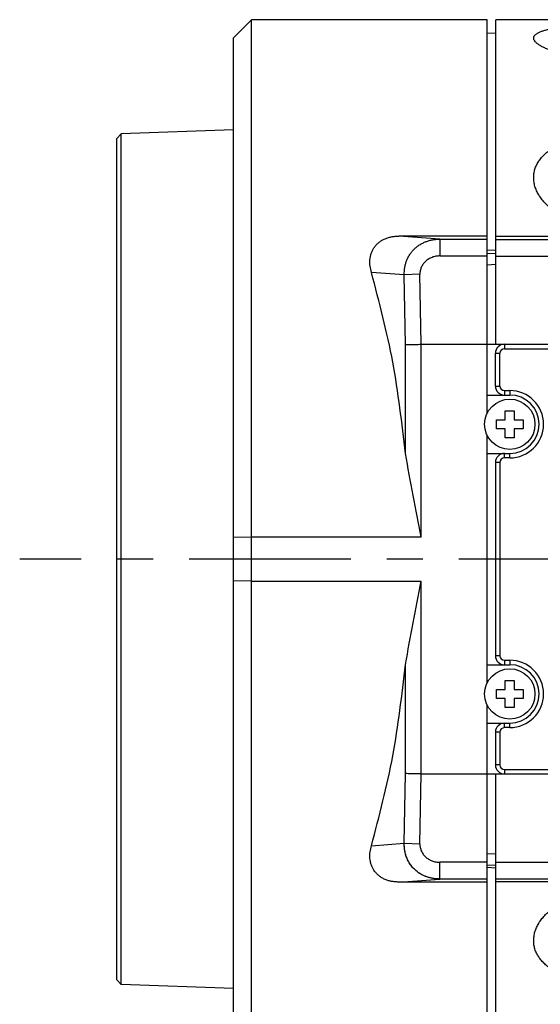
# Model space of a CAD drawing. Header units: inches. Extents: x -388 to 394, y -298 to 253.
# Tile 3 of 31: x -125 to -67, y -231 to -121. Entities that reach past the tile are written whole.
import ezdxf

# ---------------------------------------------------------------- set-up
doc = ezdxf.new("R2010")
doc.units = ezdxf.units.IN
doc.linetypes.add('CENTER', pattern=[30, 18, -4, 4, -4])
for name, color, linetype in [('1', 7, 'Continuous'), ('AXIS', 7, 'Continuous'), ('CURVE', 7, 'Continuous')]:
    doc.layers.add(name, color=color, linetype=linetype)

msp = doc.modelspace()

# ---------------------------------------------------------------- linework, layer by layer
at = {"color": 7, "linetype": 'Continuous'}
for p, q in [((-101.3112, -123.1371), (-99.3112, -121.1371)), ((-73.1112, -121.1371), (-99.3112, -121.1371)), ((-99.3112, -241.1371), (-99.3112, -121.1371)), ((-73.1112, -164.9375), (-73.1112, -121.1372)), ((42.814, -121.1371), (-72.1312, -121.1371)), ((-72.1312, -157.2371), (-72.1312, -121.1371)), ((-72.1312, -122.6371), (-73.1112, -122.6885)), ((-101.3112, -239.1371), (-101.3112, -123.1372)), ((-101.3112, -133.3831), (-113.8115, -133.8197)), ((-114.3112, -134.3371), (-113.8115, -133.8197)), ((-114.3112, -227.9371), (-114.3112, -134.3371)), ((-113.8115, -228.4546), (-113.8115, -133.8197)), ((-73.1112, -145.2118), (-82.9285, -145.2118)), ((-78.3607, -145.5501), (-82.9285, -145.2118)), ((-78.3607, -145.5501), (-73.1112, -145.5501)), ((-78.3607, -145.5501), (-78.3607, -147.4118)), ((38.4959, -145.2371), (-72.1312, -145.2371)), ((-72.1312, -145.5751), (38.4841, -145.5751)), ((-78.3607, -147.4118), (-73.1112, -147.4118)), ((-72.1312, -146.7719), (-73.1112, -146.8224)), ((-73.1112, -147.1448), (-72.1312, -147.0952)), ((-72.1312, -147.4279), (38.4841, -147.4279)), ((-73.1112, -148.3882), (-72.1312, -148.3386)), ((-82.3272, -149.5219), (-85.9789, -149.2514)), ((-80.5812, -149.4545), (-82.3272, -149.5219)), ((-82.1996, -157.2708), (-82.3272, -149.5219)), ((-80.4531, -157.2371), (-80.5812, -149.4545)), ((-82.1996, -169.4102), (-82.1996, -157.2708)), ((-80.4536, -157.2371), (43.5188, -157.2371)), ((-80.4536, -178.6881), (-80.4536, -157.2371)), ((-71.1812, -157.2371), (-71.1812, -157.7371)), ((-72.1812, -158.2371), (-71.6812, -158.2371)), ((-72.1812, -161.8871), (-72.1812, -158.2371)), ((-71.6812, -161.8871), (-71.6812, -158.2371)), ((-71.1812, -157.7371), (43.5188, -157.7371)), ((-72.1812, -161.8871), (-71.6812, -161.8871)), ((-73.1112, -162.8871), (-70.5812, -162.8871)), ((-71.1812, -162.3871), (-70.5812, -162.3871)), ((-71.1812, -162.3871), (-71.1812, -162.8871)), ((-70.5812, -162.3871), (-70.5812, -162.8871)), ((-73.1112, -194.9375), (-73.1112, -167.3367)), ((-73.1112, -169.3871), (-70.5812, -169.3871)), ((-71.1812, -169.8871), (-71.1812, -169.3871)), ((-70.5812, -169.8871), (-70.5812, -169.3871)), ((-71.6812, -170.3871), (-72.1812, -170.3871)), ((-72.1812, -170.3871), (-72.1812, -191.8871)), ((-71.6812, -170.3871), (-71.6812, -191.8871)), ((-70.5812, -169.8871), (-71.1812, -169.8871)), ((-99.3112, -178.6881), (-101.3112, -178.7293)), ((-80.4536, -178.6881), (-99.3112, -178.6881)), ((-99.3112, -183.5861), (-101.3112, -183.5449)), ((-99.3112, -183.5861), (-80.4536, -183.5861)), ((-80.4536, -205.0371), (-80.4536, -183.5861)), ((-71.6812, -191.8871), (-72.1812, -191.8871)), ((-71.1812, -192.3871), (-70.5812, -192.3871)), ((-71.1812, -192.3871), (-71.1812, -192.8871)), ((-70.5812, -192.3871), (-70.5812, -192.8871)), ((-82.1996, -205.0034), (-82.1996, -192.864)), ((-73.1112, -192.8871), (-70.5812, -192.8871)), ((-73.1112, -241.1371), (-73.1112, -197.3367)), ((-73.1112, -199.3871), (-70.5812, -199.3871)), ((-71.6812, -200.3871), (-72.1812, -200.3871)), ((-72.1812, -200.3871), (-72.1812, -204.0371)), ((-71.6812, -200.3871), (-71.6812, -204.0371)), ((-71.1812, -199.8871), (-71.1812, -199.3871)), ((-70.5812, -199.8871), (-71.1812, -199.8871)), ((-70.5812, -199.8871), (-70.5812, -199.3871)), ((-71.6812, -204.0371), (-72.1812, -204.0371)), ((-71.1812, -204.5371), (43.5188, -204.5371)), ((-71.1812, -204.5371), (-71.1812, -205.0371)), ((-82.3272, -212.7524), (-82.1996, -205.0034)), ((-80.5812, -212.8197), (-80.4531, -205.0371)), ((-80.4536, -205.0371), (43.5188, -205.0371)), ((-72.1312, -241.1371), (-72.1312, -205.0371)), ((-85.9789, -213.0229), (-82.3272, -212.7524)), ((-82.3272, -212.7524), (-80.5812, -212.8197)), ((-73.1112, -213.886), (-72.1312, -213.9356)), ((-73.1112, -214.8624), (-78.3607, -214.8624)), ((-78.3607, -216.7241), (-78.3607, -214.8624)), ((-73.1112, -215.1295), (-72.1312, -215.1791)), ((-72.1312, -215.5023), (-73.1112, -215.4519)), ((-72.1312, -214.8463), (38.4841, -214.8463)), ((-82.9285, -217.0625), (-78.3607, -216.7241)), ((-73.1112, -216.7241), (-78.3607, -216.7241)), ((-72.1312, -216.6991), (38.4841, -216.6991)), ((-73.1112, -217.0625), (-82.9285, -217.0625)), ((38.4959, -217.0371), (-72.1312, -217.0371)), ((-114.3112, -227.9371), (-113.8115, -228.4546)), ((-101.3112, -228.8911), (-113.8115, -228.4546))]:
    msp.add_line(p, q, dxfattribs=at)
for centre, radius, start, end in [((-71.1812, -158.2371), 1, 90, 180), ((-71.1812, -158.2371), 0.5, 90, 180), ((-71.1812, -161.8871), 1, 180, 270), ((-71.1812, -161.8871), 0.5, 180.000003, 270), ((-70.5812, -166.1371), 3.75, 270, 90), ((-70.5812, -166.1371), 3.25, 270, 90), ((-71.1812, -170.3871), 1, 90, 180), ((-71.1812, -170.3871), 0.5, 90, 180), ((-71.1812, -191.8871), 1, 180, 270), ((-71.1812, -191.8871), 0.5, 180, 270), ((-70.5812, -196.1371), 3.75, 270, 90), ((-70.5812, -196.1371), 3.25, 270, 90), ((-71.1812, -200.3871), 1, 90, 180), ((-71.1812, -200.3871), 0.5, 90, 179.99999), ((-71.1812, -204.0371), 1, 180, 270), ((-71.1812, -204.0371), 0.5, 180, 270)]:
    msp.add_arc(centre, radius, start, end, dxfattribs=at)
for points, knots in [([(-60.8812, -125.3012), (-61.1063, -125.299), (-61.5565, -125.2947), (-62.2243, -125.2593), (-62.8838, -125.2034), (-63.5209, -125.1261), (-64.1413, -125.0281), (-64.7246, -124.9127), (-65.2832, -124.7785), (-65.7906, -124.6323), (-66.2655, -124.4704), (-66.6218, -124.325), (-66.8876, -124.1998), (-67.0605, -124.1102), (-67.2223, -124.0173), (-67.3651, -123.9256), (-67.4957, -123.8312), (-67.6069, -123.7388), (-67.7048, -123.6439), (-67.7833, -123.5518), (-67.8472, -123.4575), (-67.8921, -123.366), (-67.92, -123.2731), (-67.9299, -123.1826), (-67.9202, -123.0934), (-67.893, -123.0059), (-67.8475, -122.9228), (-67.7835, -122.8412), (-67.7045, -122.7648), (-67.6062, -122.6895), (-67.4949, -122.6191), (-67.3639, -122.5501), (-67.2211, -122.4857), (-67.0591, -122.4231), (-66.8863, -122.3648), (-66.6952, -122.3085), (-66.4942, -122.2564), (-66.2762, -122.2066), (-66.0493, -122.1606), (-65.715, -122.1006), (-65.2797, -122.0357), (-64.7208, -121.9706), (-64.1385, -121.9172), (-63.5182, -121.8738), (-62.8821, -121.8408), (-62.223, -121.8176), (-61.556, -121.8032), (-61.1061, -121.8014), (-60.8812, -121.8006)], [0, 0, 0, 0, 0.67522716, 1.35053517, 2.00556796, 2.66058431, 3.27514949, 3.88968226, 4.44381347, 4.99802622, 5.47337366, 5.94846886, 6.15151537, 6.3545526, 6.53265962, 6.71076521, 6.86342708, 7.01607792, 7.14407426, 7.27206433, 7.37849048, 7.48485732, 7.57657061, 7.66803655, 7.75599938, 7.84406606, 7.94113519, 8.03840434, 8.1541612, 8.2699168, 8.40931793, 8.54873424, 8.71379408, 8.87885551, 9.06975534, 9.26065865, 9.4765149, 9.69237182, 9.93162631, 10.17088327, 10.71125782, 11.25172113, 11.85855154, 12.46534838, 13.11726146, 13.76918773, 14.44392029, 15.11863613, 15.11863613, 15.11863613, 15.11863613]), ([(-60.8812, -143.7631), (-61.3289, -143.7446), (-62.2256, -143.7076), (-63.5198, -143.4102), (-64.7342, -142.9452), (-65.6404, -142.4128), (-66.283, -141.9075), (-66.7014, -141.5084), (-67.069, -141.0786), (-67.3737, -140.6315), (-67.6181, -140.1624), (-67.7943, -139.6861), (-67.9018, -139.1991), (-67.9388, -138.7142), (-67.9027, -138.2329), (-67.7964, -137.7619), (-67.6195, -137.3089), (-67.3751, -136.8735), (-67.0689, -136.4669), (-66.7001, -136.084), (-66.2809, -135.7359), (-65.8065, -135.4167), (-65.2931, -135.135), (-64.7344, -134.8865), (-64.1471, -134.6763), (-63.3093, -134.4426), (-62.2194, -134.2419), (-61.3272, -134.2133), (-60.8812, -134.1991)], [0, 0, 0, 0, 1.341904, 2.68749977, 3.96169355, 5.23183643, 5.82174276, 6.41140816, 6.963435, 7.51543064, 8.0310108, 8.54644041, 9.03452291, 9.52244405, 9.9999339, 10.47741749, 10.96545647, 11.45366603, 11.97082533, 12.48812579, 13.04513523, 13.60224148, 14.20103729, 14.7997756, 15.43492176, 16.07046531, 17.40830441, 18.74559732, 18.74559732, 18.74559732, 18.74559732]), ([(-85.9789, -149.2514), (-86.0356, -149.0214), (-86.1491, -148.5613), (-86.1595, -147.9656), (-86.0962, -147.4988), (-86.0075, -147.156), (-85.8759, -146.8254), (-85.6985, -146.5089), (-85.475, -146.2167), (-85.2045, -145.9506), (-84.893, -145.7219), (-84.5421, -145.5314), (-84.1638, -145.3853), (-83.762, -145.2835), (-83.3486, -145.2224), (-83.0685, -145.2153), (-82.9285, -145.2118)], [0, 0, 0, 0, 0.70916333, 1.41831564, 1.76970619, 2.12070995, 2.47757166, 2.83450229, 3.20584009, 3.57722322, 3.96916881, 4.3612325, 4.77169139, 5.18230749, 5.60248011, 6.02229279, 6.02229279, 6.02229279, 6.02229279]), ([(-82.3272, -149.5219), (-82.3261, -149.3897), (-82.3239, -149.1252), (-82.2762, -148.7318), (-82.1942, -148.3454), (-82.0748, -147.9707), (-81.9182, -147.6109), (-81.7252, -147.2703), (-81.4964, -146.9528), (-81.2345, -146.6617), (-80.9422, -146.4008), (-80.6226, -146.1719), (-80.2798, -145.9781), (-79.9175, -145.8198), (-79.5407, -145.6976), (-79.1529, -145.6121), (-78.7584, -145.5596), (-78.4932, -145.5533), (-78.3607, -145.5501)], [0, 0, 0, 0, 0.39631827, 0.79293133, 1.18639223, 1.57977594, 1.9707178, 2.3616456, 2.75200315, 3.1423808, 3.53388385, 3.92537709, 4.31928684, 4.71320877, 5.10938646, 5.50563819, 5.903408, 6.30089565, 6.30089565, 6.30089565, 6.30089565]), ([(-78.3607, -147.4118), (-78.5098, -147.4195), (-78.8084, -147.4348), (-79.236, -147.5577), (-79.6277, -147.7498), (-79.9115, -147.9654), (-80.1059, -148.1665), (-80.2326, -148.3273), (-80.3413, -148.4989), (-80.4307, -148.6789), (-80.5002, -148.8665), (-80.549, -149.0593), (-80.5784, -149.2562), (-80.5803, -149.3884), (-80.5812, -149.4545)], [0, 0, 0, 0, 0.44660274, 0.89481682, 1.32307911, 1.74984817, 1.95560421, 2.16124711, 2.36268698, 2.56411802, 2.76288506, 2.9617141, 3.16006491, 3.35818016, 3.35818016, 3.35818016, 3.35818016]), ([(-82.1996, -169.4102), (-82.5874, -166.0049), (-83.3629, -159.1945), (-85.1069, -152.5656), (-85.9789, -149.2514)], [0, 0, 0, 0, 10.26732197, 20.53368515, 20.53368515, 20.53368515, 20.53368515]), ([(-82.1996, -157.2708), (-82.1268, -157.2699), (-81.9813, -157.2682), (-81.7266, -157.2651), (-81.4355, -157.2636), (-81.1079, -157.2602), (-80.7804, -157.2517), (-80.5622, -157.242), (-80.4531, -157.2371)], [0, 0, 0, 0, 0.21834047, 0.43668125, 0.76419058, 1.09169397, 1.41933889, 1.74698525, 1.74698525, 1.74698525, 1.74698525]), ([(-85.9789, -213.0229), (-85.1068, -209.7085), (-83.3626, -203.0797), (-82.5873, -196.2693), (-82.1996, -192.864)], [0, 0, 0, 0, 10.26671899, 20.5337025, 20.5337025, 20.5337025, 20.5337025]), ([(-80.4531, -205.0371), (-80.5258, -205.0337), (-80.6713, -205.0269), (-80.926, -205.0181), (-81.2171, -205.0131), (-81.5446, -205.0106), (-81.8721, -205.0071), (-82.0905, -205.0047), (-82.1996, -205.0034)], [0, 0, 0, 0, 0.21846246, 0.43691942, 0.76443306, 1.09196915, 1.41948055, 1.74698591, 1.74698591, 1.74698591, 1.74698591]), ([(-82.9285, -217.0625), (-83.0685, -217.0589), (-83.3486, -217.0518), (-83.762, -216.9907), (-84.1638, -216.8889), (-84.5421, -216.7428), (-84.8929, -216.5523), (-85.2045, -216.3236), (-85.475, -216.0575), (-85.6985, -215.7654), (-85.8759, -215.4488), (-86.0075, -215.1182), (-86.0962, -214.7754), (-86.1595, -214.3086), (-86.1491, -213.7129), (-86.0356, -213.2529), (-85.9789, -213.0229)], [0, 0, 0, 0, 0.41980719, 0.83997435, 1.25058435, 1.66103706, 2.05310212, 2.44504925, 2.81644698, 3.18779925, 3.5447353, 3.9016025, 4.25260566, 4.60399552, 5.31313869, 6.02229293, 6.02229293, 6.02229293, 6.02229293]), ([(-78.3607, -216.7241), (-78.4932, -216.7209), (-78.7584, -216.7146), (-79.1529, -216.6622), (-79.5407, -216.5766), (-79.9175, -216.4545), (-80.2798, -216.2961), (-80.6226, -216.1023), (-80.9422, -215.8735), (-81.2345, -215.6125), (-81.4964, -215.3215), (-81.7252, -215.004), (-81.9182, -214.6633), (-82.0748, -214.3035), (-82.1942, -213.9288), (-82.2762, -213.5424), (-82.3239, -213.149), (-82.3261, -212.8845), (-82.3272, -212.7524)], [0, 0, 0, 0, 0.39748765, 0.79525746, 1.19150918, 1.58768688, 1.98160881, 2.37551855, 2.7670118, 3.15851485, 3.54889249, 3.93925005, 4.33017785, 4.7211197, 5.11450342, 5.50796432, 5.90457738, 6.30089565, 6.30089565, 6.30089565, 6.30089565]), ([(-80.5812, -212.8197), (-80.5803, -212.8858), (-80.5784, -213.0181), (-80.549, -213.2149), (-80.5002, -213.4078), (-80.4307, -213.5954), (-80.3413, -213.7753), (-80.2326, -213.947), (-80.1059, -214.1077), (-79.9115, -214.3088), (-79.6277, -214.5244), (-79.236, -214.7165), (-78.8084, -214.8395), (-78.5098, -214.8548), (-78.3607, -214.8624)], [0, 0, 0, 0, 0.19811526, 0.39646609, 0.59529513, 0.79406218, 0.99549324, 1.19693312, 1.40257603, 1.60833208, 2.03510117, 2.46336348, 2.91157759, 3.35818035, 3.35818035, 3.35818035, 3.35818035]), ([(-60.8812, -228.0752), (-61.3272, -228.0609), (-62.2194, -228.0324), (-63.3092, -227.8316), (-64.147, -227.5979), (-64.7343, -227.3877), (-65.293, -227.1392), (-65.8065, -226.8575), (-66.2809, -226.5384), (-66.7001, -226.1902), (-67.0689, -225.8074), (-67.3751, -225.4008), (-67.6195, -224.9654), (-67.7964, -224.5124), (-67.9027, -224.0415), (-67.9388, -223.5601), (-67.9018, -223.0752), (-67.7943, -222.5883), (-67.6182, -222.1119), (-67.3738, -221.6428), (-67.069, -221.1957), (-66.7014, -220.7659), (-66.283, -220.3668), (-65.6405, -219.8614), (-64.7343, -219.3291), (-63.5198, -218.8641), (-62.2256, -218.5667), (-61.3289, -218.5297), (-60.8812, -218.5112)], [0, 0, 0, 0, 1.33724776, 2.67504174, 3.31059122, 3.94574337, 4.54449939, 5.14331283, 5.70040376, 6.25739792, 6.77469094, 7.29184283, 7.7800489, 8.26808444, 8.7455762, 9.2230742, 9.71098489, 10.1990569, 10.71448942, 11.23007256, 11.78207614, 12.3341109, 12.92379286, 13.5137158, 14.78383562, 16.05800608, 17.40364752, 18.74559723, 18.74559723, 18.74559723, 18.74559723])]:
    msp.add_open_spline(points, degree=3, knots=knots, dxfattribs=at)
for points in [[(-80.4536, -178.6881), (-80.7446, -177.1418), (-81.3266, -174.0492), (-81.9086, -170.9565), (-82.1996, -169.4102)], [(-82.1996, -192.864), (-81.9086, -191.3177), (-81.3266, -188.2251), (-80.7446, -185.1324), (-80.4536, -183.5861)]]:
    msp.add_open_spline(points, degree=3, dxfattribs=at)
at = {"layer": '1', "color": 7, "linetype": 'Continuous'}
for p, q in [((-71.0812, -164.6371), (-70.5812, -164.6371)), ((-71.0812, -165.6371), (-71.0812, -164.6371)), ((-70.5812, -164.6371), (-70.0812, -164.6371)), ((-70.0812, -164.6371), (-70.0812, -165.6371)), ((-72.0812, -166.1371), (-72.0812, -165.6371)), ((-72.0812, -165.6371), (-71.0812, -165.6371)), ((-72.0812, -166.6371), (-72.0812, -166.1371)), ((-70.0812, -165.6371), (-69.0812, -165.6371)), ((-69.0812, -165.6371), (-69.0812, -166.1371)), ((-69.0812, -166.1371), (-69.0812, -166.6371)), ((-71.0812, -166.6371), (-72.0812, -166.6371)), ((-71.0812, -167.6371), (-71.0812, -166.6371)), ((-69.0812, -166.6371), (-70.0812, -166.6371)), ((-70.0812, -166.6371), (-70.0812, -167.6371)), ((-70.5812, -167.6371), (-71.0812, -167.6371)), ((-70.0812, -167.6371), (-70.5812, -167.6371)), ((-71.0812, -195.6371), (-71.0812, -194.6371)), ((-71.0812, -194.6371), (-70.5812, -194.6371)), ((-70.5812, -194.6371), (-70.0812, -194.6371)), ((-70.0812, -194.6371), (-70.0812, -195.6371)), ((-72.0812, -195.6371), (-71.0812, -195.6371)), ((-72.0812, -196.1371), (-72.0812, -195.6371)), ((-70.0812, -195.6371), (-69.0812, -195.6371)), ((-69.0812, -195.6371), (-69.0812, -196.1371)), ((-72.0812, -196.6371), (-72.0812, -196.1371)), ((-71.0812, -196.6371), (-72.0812, -196.6371)), ((-71.0812, -197.6371), (-71.0812, -196.6371)), ((-70.0812, -196.6371), (-70.0812, -197.6371)), ((-69.0812, -196.6371), (-70.0812, -196.6371)), ((-69.0812, -196.1371), (-69.0812, -196.6371)), ((-70.5812, -197.6371), (-71.0812, -197.6371)), ((-70.0812, -197.6371), (-70.5812, -197.6371))]:
    msp.add_line(p, q, dxfattribs=at)
for centre in [(-70.5812, -166.1371), (-70.5812, -196.1371)]:
    msp.add_circle(centre, 2.8, dxfattribs=at)
at = {"layer": 'AXIS', "color": 2, "linetype": 'CENTER'}
msp.add_line((-28.2562, -181.1371), (-125.1099, -181.1371), dxfattribs=at)
at = {"layer": 'CURVE', "color": 40, "linetype": 'Continuous'}
msp.add_open_spline([(-78.3607, -216.7241), (-78.4078, -216.7237), (-78.5022, -216.7229), (-78.644, -216.7164), (-78.7859, -216.7058), (-78.9276, -216.6907), (-79.0684, -216.6711), (-79.208, -216.6472), (-79.346, -216.6189), (-79.4825, -216.5862), (-79.6183, -216.5489), (-79.7546, -216.5064), (-79.8928, -216.4578), (-80.0344, -216.4021), (-80.1804, -216.3379), (-80.3316, -216.2636), (-80.4886, -216.1774), (-80.6511, -216.0775), (-80.8178, -215.9624), (-80.9868, -215.831), (-81.1553, -215.6826), (-81.3207, -215.5171), (-81.4803, -215.3345), (-81.6316, -215.1354), (-81.7718, -214.921), (-81.8988, -214.6933), (-82.0104, -214.4545), (-82.1056, -214.2075), (-82.1833, -213.9554), (-82.2436, -213.702), (-82.2867, -213.4515), (-82.3139, -213.2086), (-82.3279, -212.9763), (-82.3274, -212.8256), (-82.3272, -212.7524)], degree=3, knots=[0, 0, 0, 0, 0.14138988, 0.28326217, 0.42568042, 0.56826339, 0.7105501, 0.85218568, 0.99295683, 1.13310635, 1.27328336, 1.41531746, 1.56125554, 1.71280329, 1.87163474, 2.0395303, 2.2181864, 2.40865326, 2.61153204, 2.82584109, 3.05042484, 3.28447821, 3.5272815, 3.77759486, 4.03408814, 4.29512314, 4.55902747, 4.8241223, 5.08854838, 5.34984466, 5.60510528, 5.85056806, 6.08297504, 6.30263848, 6.30263848, 6.30263848, 6.30263848], dxfattribs=at)

doc.saveas('drawing.dxf')
